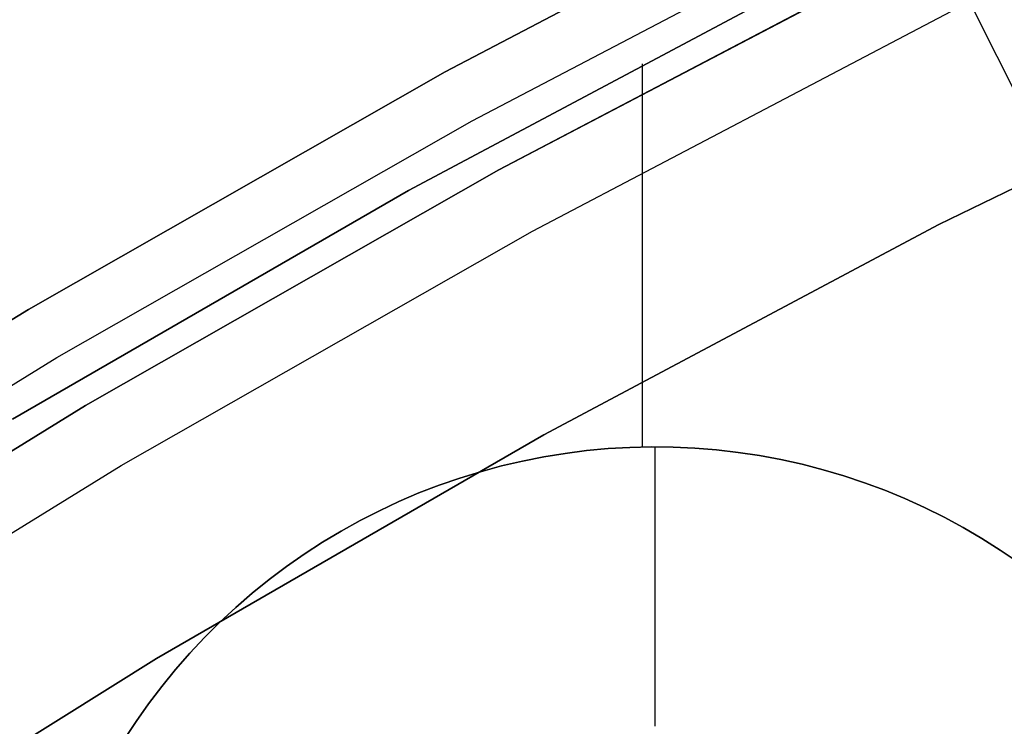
# Model space of a CAD drawing. Header units: millimetres. Extents: x 7986 to 9191, y -11326 to -10283.
# Tile 181 of 256: x 8538 to 8545, y -10583 to -10578. Entities that reach past the tile are written whole.
import ezdxf

# ---------------------------------------------------------------- set-up
doc = ezdxf.new("R2010")
doc.units = ezdxf.units.MM
doc.layers.add('BLANCO METALICO', color=7, linetype='Continuous', true_color=0xededed)
doc.layers.add('color', color=7, linetype='Continuous')

msp = doc.modelspace()

# ---------------------------------------------------------------- linework, layer by layer
at = {"layer": 'BLANCO METALICO'}
for p, q in [((8540.7089, -10578.5196, 143.5815), (8543.7504, -10576.9233, 143.5815)), ((8543.7504, -10576.9233, 141.9653), (8540.7089, -10578.5196, 141.9653)), ((8543.7504, -10576.9233, 140.4653), (8540.7089, -10578.5196, 140.4653)), ((8540.7089, -10578.5196, 142.7734), (8543.7504, -10576.9233, 142.7734)), ((8540.7089, -10578.5196, 141.2153), (8543.7504, -10576.9233, 141.2153)), ((8540.9009, -10578.8705, 143.5815), (8543.9301, -10577.2807, 143.5815)), ((8544.1099, -10577.638, 143.5815), (8541.0929, -10579.2215, 143.5815)), ((8541.0929, -10579.2215, 141.9653), (8544.1099, -10577.638, 141.9653)), ((8544.1099, -10577.638, 142.7734), (8541.0929, -10579.2215, 142.7734)), ((8541.0929, -10579.2215, 140.4653), (8544.1099, -10577.638, 140.4653)), ((8543.3353, -10577.8314, 159.5815), (8540.4449, -10579.3684, 159.5815)), ((8540.4449, -10579.3684, 162.0815), (8543.3353, -10577.8314, 162.0815)), ((8543.3353, -10577.8314, 156.5815), (8540.4449, -10579.3684, 156.5815)), ((8543.3353, -10577.8314, 160.8315), (8540.4449, -10579.3684, 160.8315)), ((8540.4449, -10579.3684, 158.0815), (8543.3353, -10577.8314, 158.0815)), ((8541.3329, -10579.6601, 139.1653), (8544.3345, -10578.0847, 139.1653)), ((8541.3329, -10579.6601, 139.9653), (8544.3345, -10578.0847, 139.9653)), ((8544.2434, -10579.6133, 159.5815), (8547.123, -10578.2086, 159.5815)), ((8547.123, -10578.2086, 162.0815), (8544.2434, -10579.6133, 162.0815)), ((8544.2434, -10579.6133, 160.8315), (8547.123, -10578.2086, 160.8315)), ((8542.1205, -10580.7303, 162.0815), (8542.1205, -10578.4616, 162.0815)), ((8542.1205, -10581.2048, 156.5815), (8542.1205, -10578.4616, 156.5815)), ((8537.7244, -10580.2199, 143.5815), (8540.7089, -10578.5196, 143.5815)), ((8540.7089, -10578.5196, 141.9653), (8537.7244, -10580.2199, 141.9653)), ((8540.7089, -10578.5196, 140.4653), (8537.7244, -10580.2199, 140.4653)), ((8537.7244, -10580.2199, 142.7734), (8540.7089, -10578.5196, 142.7734)), ((8537.7244, -10580.2199, 141.2153), (8540.7089, -10578.5196, 141.2153)), ((8537.9284, -10580.564, 143.5815), (8540.9009, -10578.8705, 143.5815)), ((8541.0929, -10579.2215, 143.5815), (8538.1324, -10580.9081, 143.5815)), ((8538.1324, -10580.9081, 141.9653), (8541.0929, -10579.2215, 141.9653)), ((8541.0929, -10579.2215, 142.7734), (8538.1324, -10580.9081, 142.7734)), ((8538.1324, -10580.9081, 140.4653), (8541.0929, -10579.2215, 140.4653)), ((8540.4449, -10579.3684, 159.5815), (8537.6099, -10581.0052, 159.5815)), ((8537.6099, -10581.0052, 162.0815), (8540.4449, -10579.3684, 162.0815)), ((8540.4449, -10579.3684, 156.5815), (8537.6099, -10581.0052, 156.5815)), ((8540.4449, -10579.3684, 160.8315), (8537.6099, -10581.0052, 160.8315)), ((8537.6099, -10581.0052, 158.0815), (8540.4449, -10579.3684, 158.0815)), ((8538.3873, -10581.3382, 139.1653), (8541.3329, -10579.6601, 139.1653)), ((8538.3873, -10581.3382, 139.9653), (8541.3329, -10579.6601, 139.9653)), ((8541.4146, -10581.1176, 159.5815), (8544.2434, -10579.6133, 159.5815)), ((8544.2434, -10579.6133, 162.0815), (8541.4146, -10581.1176, 162.0815)), ((8541.4146, -10581.1176, 160.8315), (8544.2434, -10579.6133, 160.8315)), ((8534.8004, -10582.0222, 143.5815), (8537.7244, -10580.2199, 143.5815)), ((8537.7244, -10580.2199, 141.9653), (8534.8004, -10582.0222, 141.9653)), ((8537.7244, -10580.2199, 140.4653), (8534.8004, -10582.0222, 140.4653)), ((8534.8004, -10582.0222, 142.7734), (8537.7244, -10580.2199, 142.7734)), ((8534.8004, -10582.0222, 141.2153), (8537.7244, -10580.2199, 141.2153)), ((8539.0203, -10580.1744, 159.5815), (8539.0203, -10580.1744, 162.0815)), ((8539.0203, -10580.1744, 156.5815), (8539.0203, -10580.1744, 159.5815)), ((8535.0161, -10582.359, 143.5815), (8537.9284, -10580.564, 143.5815)), ((8538.1324, -10580.9081, 143.5815), (8535.2318, -10582.6959, 143.5815)), ((8535.2318, -10582.6959, 141.9653), (8538.1324, -10580.9081, 141.9653)), ((8538.1324, -10580.9081, 142.7734), (8535.2318, -10582.6959, 142.7734)), ((8535.2318, -10582.6959, 140.4653), (8538.1324, -10580.9081, 140.4653)), ((8538.6399, -10582.7195, 159.5815), (8541.4146, -10581.1176, 159.5815)), ((8541.4146, -10581.1176, 162.0815), (8538.6399, -10582.7195, 162.0815)), ((8538.6399, -10582.7195, 160.8315), (8541.4146, -10581.1176, 160.8315)), ((8541.8764, -10581.2165, 156.5815), (8541.7217, -10581.2307, 156.5815)), ((8541.8764, -10581.2165, 146.5815), (8541.7217, -10581.2307, 146.5815)), ((8541.7217, -10581.2307, 151.5815), (8541.8764, -10581.2165, 151.5815)), ((8542.0315, -10581.2075, 156.5815), (8541.8764, -10581.2165, 156.5815)), ((8542.0315, -10581.2075, 146.5815), (8541.8764, -10581.2165, 146.5815)), ((8541.8764, -10581.2165, 151.5815), (8542.0315, -10581.2075, 151.5815)), ((8542.1868, -10581.204, 156.5815), (8542.0315, -10581.2075, 156.5815)), ((8542.1868, -10581.204, 146.5815), (8542.0315, -10581.2075, 146.5815)), ((8542.0315, -10581.2075, 151.5815), (8542.1868, -10581.204, 151.5815)), ((8542.3422, -10581.2057, 156.5815), (8542.1868, -10581.204, 156.5815)), ((8542.3422, -10581.2057, 146.5815), (8542.1868, -10581.204, 146.5815)), ((8542.1868, -10581.204, 151.5815), (8542.3422, -10581.2057, 151.5815)), ((8542.2127, -10583.2039, 146.5815), (8542.2127, -10581.2039, 146.5815)), ((8542.4973, -10581.2129, 156.5815), (8542.3422, -10581.2057, 156.5815)), ((8542.4973, -10581.2129, 146.5815), (8542.3422, -10581.2057, 146.5815)), ((8542.3422, -10581.2057, 151.5815), (8542.4973, -10581.2129, 151.5815)), ((8542.6522, -10581.2254, 156.5815), (8542.4973, -10581.2129, 156.5815)), ((8542.6522, -10581.2254, 146.5815), (8542.4973, -10581.2129, 146.5815)), ((8542.4973, -10581.2129, 151.5815), (8542.6522, -10581.2254, 151.5815)), ((8541.4143, -10581.2753, 156.5815), (8541.2619, -10581.3055, 156.5815)), ((8541.4143, -10581.2753, 146.5815), (8541.2619, -10581.3055, 146.5815)), ((8541.2619, -10581.3055, 151.5815), (8541.4143, -10581.2753, 151.5815)), ((8541.5676, -10581.2504, 156.5815), (8541.4143, -10581.2753, 156.5815)), ((8541.5676, -10581.2504, 146.5815), (8541.4143, -10581.2753, 146.5815)), ((8541.4143, -10581.2753, 151.5815), (8541.5676, -10581.2504, 151.5815)), ((8541.7217, -10581.2307, 156.5815), (8541.5676, -10581.2504, 156.5815)), ((8541.7217, -10581.2307, 146.5815), (8541.5676, -10581.2504, 146.5815)), ((8541.5676, -10581.2504, 151.5815), (8541.7217, -10581.2307, 151.5815)), ((8542.8065, -10581.2432, 156.5815), (8542.6522, -10581.2254, 156.5815)), ((8542.8065, -10581.2432, 146.5815), (8542.6522, -10581.2254, 146.5815)), ((8542.6522, -10581.2254, 151.5815), (8542.8065, -10581.2432, 151.5815)), ((8542.9601, -10581.2664, 156.5815), (8542.8065, -10581.2432, 156.5815)), ((8542.9601, -10581.2664, 146.5815), (8542.8065, -10581.2432, 146.5815)), ((8542.8065, -10581.2432, 151.5815), (8542.9601, -10581.2664, 151.5815)), ((8543.1128, -10581.2948, 156.5815), (8542.9601, -10581.2664, 156.5815)), ((8543.1128, -10581.2948, 146.5815), (8542.9601, -10581.2664, 146.5815)), ((8542.9601, -10581.2664, 151.5815), (8543.1128, -10581.2948, 151.5815)), ((8543.2645, -10581.3285, 156.5815), (8543.1128, -10581.2948, 156.5815)), ((8543.2645, -10581.3285, 146.5815), (8543.1128, -10581.2948, 146.5815)), ((8543.1128, -10581.2948, 151.5815), (8543.2645, -10581.3285, 151.5815)), ((8535.5015, -10583.1169, 139.1653), (8538.3873, -10581.3382, 139.1653)), ((8535.5015, -10583.1169, 139.9653), (8538.3873, -10581.3382, 139.9653)), ((8541.1107, -10581.3409, 156.5815), (8540.9607, -10581.3815, 156.5815)), ((8541.1107, -10581.3409, 146.5815), (8540.9607, -10581.3815, 146.5815)), ((8540.9607, -10581.3815, 151.5815), (8541.1107, -10581.3409, 151.5815)), ((8541.2619, -10581.3055, 156.5815), (8541.1107, -10581.3409, 156.5815)), ((8541.2619, -10581.3055, 146.5815), (8541.1107, -10581.3409, 146.5815)), ((8541.1107, -10581.3409, 151.5815), (8541.2619, -10581.3055, 151.5815)), ((8543.4149, -10581.3674, 156.5815), (8543.2645, -10581.3285, 156.5815)), ((8543.4149, -10581.3674, 146.5815), (8543.2645, -10581.3285, 146.5815)), ((8543.2645, -10581.3285, 151.5815), (8543.4149, -10581.3674, 151.5815)), ((8540.8123, -10581.4273, 156.5815), (8540.6655, -10581.4782, 156.5815)), ((8540.8123, -10581.4273, 146.5815), (8540.6655, -10581.4782, 146.5815)), ((8540.6655, -10581.4782, 151.5815), (8540.8123, -10581.4273, 151.5815)), ((8540.9607, -10581.3815, 156.5815), (8540.8123, -10581.4273, 156.5815)), ((8540.9607, -10581.3815, 146.5815), (8540.8123, -10581.4273, 146.5815)), ((8540.8123, -10581.4273, 151.5815), (8540.9607, -10581.3815, 151.5815)), ((8543.5638, -10581.4115, 156.5815), (8543.4149, -10581.3674, 156.5815)), ((8543.5638, -10581.4115, 146.5815), (8543.4149, -10581.3674, 146.5815)), ((8543.4149, -10581.3674, 151.5815), (8543.5638, -10581.4115, 151.5815)), ((8543.7112, -10581.4607, 156.5815), (8543.5638, -10581.4115, 156.5815)), ((8543.7112, -10581.4607, 146.5815), (8543.5638, -10581.4115, 146.5815)), ((8543.5638, -10581.4115, 151.5815), (8543.7112, -10581.4607, 151.5815)), ((8540.6655, -10581.4782, 156.5815), (8540.5206, -10581.5341, 156.5815)), ((8540.6655, -10581.4782, 146.5815), (8540.5206, -10581.5341, 146.5815)), ((8540.5206, -10581.5341, 151.5815), (8540.6655, -10581.4782, 151.5815)), ((8543.8568, -10581.5149, 156.5815), (8543.7112, -10581.4607, 156.5815)), ((8543.8568, -10581.5149, 146.5815), (8543.7112, -10581.4607, 146.5815)), ((8543.7112, -10581.4607, 151.5815), (8543.8568, -10581.5149, 151.5815)), ((8540.5206, -10581.5341, 156.5815), (8540.3777, -10581.595, 156.5815)), ((8540.5206, -10581.5341, 146.5815), (8540.3777, -10581.595, 146.5815)), ((8540.3777, -10581.595, 151.5815), (8540.5206, -10581.5341, 151.5815)), ((8544.0004, -10581.5742, 156.5815), (8543.8568, -10581.5149, 156.5815)), ((8544.0004, -10581.5742, 146.5815), (8543.8568, -10581.5149, 146.5815)), ((8543.8568, -10581.5149, 151.5815), (8544.0004, -10581.5742, 151.5815)), ((8544.1418, -10581.6383, 156.5815), (8544.0004, -10581.5742, 156.5815)), ((8544.1418, -10581.6383, 146.5815), (8544.0004, -10581.5742, 146.5815)), ((8544.0004, -10581.5742, 151.5815), (8544.1418, -10581.6383, 151.5815)), ((8540.3777, -10581.595, 156.5815), (8540.2369, -10581.6608, 156.5815)), ((8540.3777, -10581.595, 146.5815), (8540.2369, -10581.6608, 146.5815)), ((8540.2369, -10581.6608, 151.5815), (8540.3777, -10581.595, 151.5815)), ((8544.281, -10581.7074, 156.5815), (8544.1418, -10581.6383, 156.5815)), ((8544.281, -10581.7074, 146.5815), (8544.1418, -10581.6383, 146.5815)), ((8544.1418, -10581.6383, 151.5815), (8544.281, -10581.7074, 151.5815)), ((8540.2369, -10581.6608, 156.5815), (8540.0986, -10581.7314, 156.5815)), ((8540.2369, -10581.6608, 146.5815), (8540.0986, -10581.7314, 146.5815)), ((8540.0986, -10581.7314, 151.5815), (8540.2369, -10581.6608, 151.5815)), ((8544.4177, -10581.7811, 156.5815), (8544.281, -10581.7074, 156.5815)), ((8544.4177, -10581.7811, 146.5815), (8544.281, -10581.7074, 146.5815)), ((8544.281, -10581.7074, 151.5815), (8544.4177, -10581.7811, 151.5815)), ((8540.0986, -10581.7314, 156.5815), (8539.9627, -10581.8068, 156.5815)), ((8540.0986, -10581.7314, 146.5815), (8539.9627, -10581.8068, 146.5815)), ((8539.9627, -10581.8068, 151.5815), (8540.0986, -10581.7314, 151.5815)), ((8544.5518, -10581.8596, 156.5815), (8544.4177, -10581.7811, 156.5815)), ((8544.5518, -10581.8596, 146.5815), (8544.4177, -10581.7811, 146.5815)), ((8544.4177, -10581.7811, 151.5815), (8544.5518, -10581.8596, 151.5815)), ((8539.8295, -10581.8867, 156.5815), (8539.9627, -10581.8068, 156.5815)), ((8539.9627, -10581.8068, 146.5815), (8539.8295, -10581.8867, 146.5815)), ((8539.8295, -10581.8867, 151.5815), (8539.9627, -10581.8068, 151.5815)), ((8539.9627, -10581.8068, 156.5815), (8539.9627, -10581.8068, 146.5815)), ((8544.6831, -10581.9426, 156.5815), (8544.5518, -10581.8596, 156.5815)), ((8544.6831, -10581.9426, 146.5815), (8544.5518, -10581.8596, 146.5815)), ((8544.5518, -10581.8596, 151.5815), (8544.6831, -10581.9426, 151.5815)), ((8539.6992, -10581.9713, 156.5815), (8539.8295, -10581.8867, 156.5815)), ((8539.8295, -10581.8867, 146.5815), (8539.6992, -10581.9713, 146.5815)), ((8539.6992, -10581.9713, 151.5815), (8539.8295, -10581.8867, 151.5815)), ((8540.0203, -10581.9065, 159.5815), (8540.0203, -10581.9065, 162.0815)), ((8539.5719, -10582.0603, 156.5815), (8539.6992, -10581.9713, 156.5815)), ((8539.6992, -10581.9713, 146.5815), (8539.5719, -10582.0603, 146.5815)), ((8539.5719, -10582.0603, 151.5815), (8539.6992, -10581.9713, 151.5815)), ((8544.8115, -10582.0301, 156.5815), (8544.6831, -10581.9426, 156.5815)), ((8544.8115, -10582.0301, 146.5815), (8544.6831, -10581.9426, 146.5815)), ((8544.6831, -10581.9426, 151.5815), (8544.8115, -10582.0301, 151.5815)), ((8539.4477, -10582.1536, 156.5815), (8539.5719, -10582.0603, 156.5815)), ((8539.5719, -10582.0603, 146.5815), (8539.4477, -10582.1536, 146.5815)), ((8539.4477, -10582.1536, 151.5815), (8539.5719, -10582.0603, 151.5815)), ((8539.3268, -10582.2511, 156.5815), (8539.4477, -10582.1536, 156.5815)), ((8539.4477, -10582.1536, 146.5815), (8539.3268, -10582.2511, 146.5815)), ((8539.3268, -10582.2511, 151.5815), (8539.4477, -10582.1536, 151.5815)), ((8539.2093, -10582.3528, 156.5815), (8539.3268, -10582.2511, 156.5815)), ((8539.3268, -10582.2511, 146.5815), (8539.2093, -10582.3528, 146.5815)), ((8539.2093, -10582.3528, 151.5815), (8539.3268, -10582.2511, 151.5815)), ((8539.0955, -10582.4585, 156.5815), (8539.2093, -10582.3528, 156.5815)), ((8539.2093, -10582.3528, 146.5815), (8539.0955, -10582.4585, 146.5815)), ((8539.0955, -10582.4585, 151.5815), (8539.2093, -10582.3528, 151.5815)), ((8538.9853, -10582.568, 156.5815), (8539.0955, -10582.4585, 156.5815)), ((8539.0955, -10582.4585, 146.5815), (8538.9853, -10582.568, 146.5815)), ((8538.9853, -10582.568, 151.5815), (8539.0955, -10582.4585, 151.5815)), ((8538.879, -10582.6813, 156.5815), (8538.9853, -10582.568, 156.5815)), ((8538.9853, -10582.568, 146.5815), (8538.879, -10582.6813, 146.5815)), ((8538.879, -10582.6813, 151.5815), (8538.9853, -10582.568, 151.5815)), ((8538.7766, -10582.7981, 156.5815), (8538.879, -10582.6813, 156.5815)), ((8538.879, -10582.6813, 146.5815), (8538.7766, -10582.7981, 146.5815)), ((8538.7766, -10582.7981, 151.5815), (8538.879, -10582.6813, 151.5815)), ((8535.9228, -10584.4172, 159.5815), (8538.6399, -10582.7195, 159.5815)), ((8538.6399, -10582.7195, 162.0815), (8535.9228, -10584.4172, 162.0815)), ((8535.9228, -10584.4172, 160.8315), (8538.6399, -10582.7195, 160.8315)), ((8538.6784, -10582.9185, 156.5815), (8538.7766, -10582.7981, 156.5815)), ((8538.7766, -10582.7981, 146.5815), (8538.6784, -10582.9185, 146.5815)), ((8538.6784, -10582.9185, 151.5815), (8538.7766, -10582.7981, 151.5815)), ((8538.5844, -10583.0421, 156.5815), (8538.6784, -10582.9185, 156.5815)), ((8538.6784, -10582.9185, 146.5815), (8538.5844, -10583.0421, 146.5815)), ((8538.5844, -10583.0421, 151.5815), (8538.6784, -10582.9185, 151.5815)), ((8538.4946, -10583.1689, 156.5815), (8538.5844, -10583.0421, 156.5815)), ((8538.5844, -10583.0421, 146.5815), (8538.4946, -10583.1689, 146.5815)), ((8538.4946, -10583.1689, 151.5815), (8538.5844, -10583.0421, 151.5815)), ((8538.4094, -10583.2988, 156.5815), (8538.4946, -10583.1689, 156.5815)), ((8538.4946, -10583.1689, 146.5815), (8538.4094, -10583.2988, 146.5815)), ((8538.4094, -10583.2988, 151.5815), (8538.4946, -10583.1689, 151.5815))]:
    msp.add_line(p, q, dxfattribs=at)
at = {"layer": 'color', "color": 254, "true_color": 0xcad1ee}
for p, q in [((8554.8595, -10598.7605, -3.4947), (8520.1842, -10529.5711, -36.4815)), ((8561.0911, -10611.1948, 0.2594), (8522.1521, -10533.4977, -36.7835))]:
    msp.add_line(p, q, dxfattribs=at)

doc.saveas('drawing.dxf')
